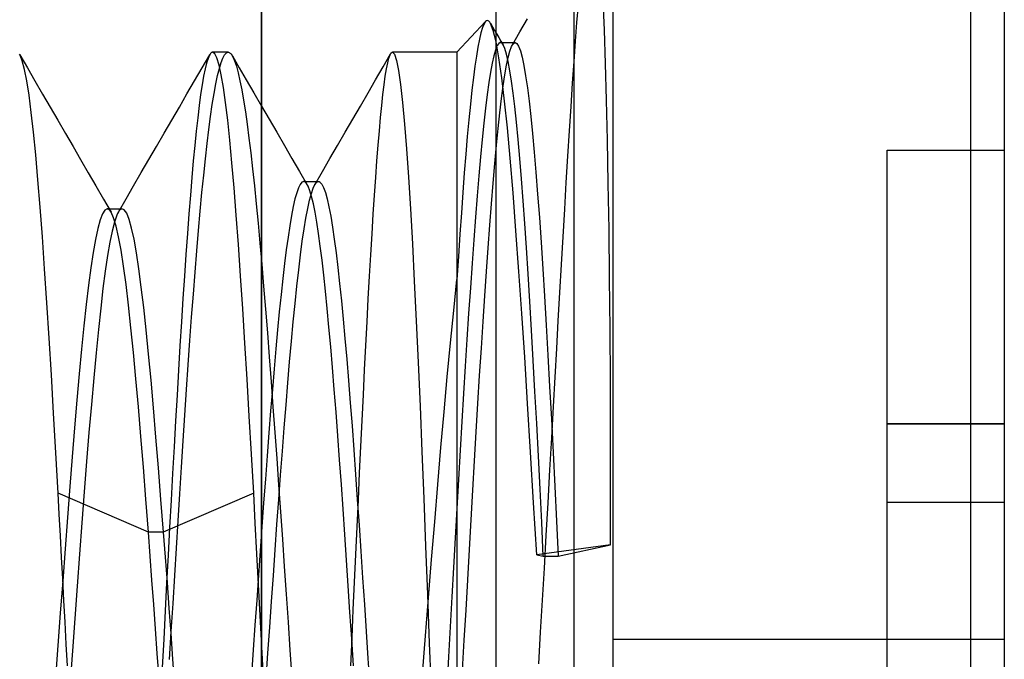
# Model space of a CAD drawing. Header units: millimetres. Extents: x -93 to 0, y 0 to 191.
# Tile 34 of 150: x -2.52 to 0, y 36 to 37.63. Entities that reach past the tile are written whole.
import ezdxf

# ---------------------------------------------------------------- set-up
doc = ezdxf.new("R2010")
doc.units = ezdxf.units.MM
doc.layers.add('MAIN-1', color=7, linetype='Continuous')
doc.layers.add('MAIN-2', color=7, linetype='Continuous')

msp = doc.modelspace()

# ---------------------------------------------------------------- linework, layer by layer
at = {"layer": 'MAIN-1'}
for p, q in [((-1, 0), (-1, 187.5)), ((0, 187.5), (0, 0))]:
    msp.add_line(p, q, dxfattribs=at)
at = {"layer": 'MAIN-2'}
for p, q in [((-1, 0), (-1, 187.5)), ((-1.9, 183.1), (-1.9, 16.6)), ((-1.3, 23.45), (-1.3, 167.05)), ((-1.9, 27.55), (-1.9, 44.55)), ((-1.1, 27.55), (-1.1, 44.55)), ((-0.0852, 33.14), (-0.0852, 38.96)), ((-0.0852, 33.14), (-0.0852, 38.96)), ((-1.0228, 37.6062), (-1.026, 37.6821)), ((-1.0929, 37.6261), (-1.0894, 37.67)), ((-1.3268, 37.6285), (-1.4, 37.55)), ((-1.3307, 37.6225), (-1.3347, 37.6129)), ((-1.3268, 37.6285), (-1.3307, 37.6225)), ((-1.3247, 37.6303), (-1.3268, 37.6285)), ((-1.3226, 37.631), (-1.3247, 37.6303)), ((-1.3204, 37.6307), (-1.3226, 37.631)), ((-1.3183, 37.6295), (-1.3204, 37.6307)), ((-1.3162, 37.6272), (-1.3183, 37.6295)), ((-1.314, 37.6238), (-1.3162, 37.6272)), ((-1.3143, 37.6244), (-1.3089, 37.6152)), ((-1.307, 37.606), (-1.314, 37.6238)), ((-1.2389, 37.6019), (-1.2196, 37.6353)), ((-1.0965, 37.5784), (-1.0929, 37.6261)), ((-1.3386, 37.5998), (-1.3425, 37.5833)), ((-1.3347, 37.6129), (-1.3386, 37.5998)), ((-1.3089, 37.6152), (-1.3035, 37.6059)), ((-1.2998, 37.5768), (-1.307, 37.606)), ((-1.3035, 37.6059), (-1.2981, 37.5966)), ((-1.2582, 37.5686), (-1.2389, 37.6019)), ((-1.0199, 37.5213), (-1.0228, 37.6062)), ((-1.3425, 37.5833), (-1.3464, 37.5634)), ((-1.2925, 37.5359), (-1.2998, 37.5768)), ((-1.2981, 37.5966), (-1.2927, 37.5874)), ((-1.2932, 37.5727), (-1.2975, 37.5663)), ((-1.289, 37.5749), (-1.2932, 37.5727)), ((-1.2927, 37.5874), (-1.2873, 37.5781)), ((-1.2878, 37.5748), (-1.289, 37.5749)), ((-1.289, 37.5749), (-1.2509, 37.5749)), ((-1.2866, 37.5743), (-1.2878, 37.5748)), ((-1.2873, 37.5781), (-1.2819, 37.5689)), ((-1.2854, 37.5735), (-1.2866, 37.5743)), ((-1.2842, 37.5723), (-1.2854, 37.5735)), ((-1.283, 37.5708), (-1.2842, 37.5723)), ((-1.2561, 37.5717), (-1.2518, 37.5748)), ((-1.2518, 37.5748), (-1.2517, 37.5748)), ((-1.2517, 37.5748), (-1.2515, 37.5748)), ((-1.2515, 37.5748), (-1.2514, 37.5749)), ((-1.2514, 37.5749), (-1.2512, 37.5749)), ((-1.2512, 37.5749), (-1.2511, 37.5749)), ((-1.2511, 37.5749), (-1.2509, 37.5749)), ((-1.2509, 37.5749), (-1.2465, 37.5726)), ((-1.2465, 37.5726), (-1.2421, 37.5657)), ((-1.1002, 37.5266), (-1.0965, 37.5784)), ((-2.0288, 37.5482), (-2.0301, 37.5468)), ((-2.0275, 37.5492), (-2.0288, 37.5482)), ((-2.0262, 37.5498), (-2.0275, 37.5492)), ((-2.0249, 37.55), (-2.0262, 37.5498)), ((-2.0193, 37.5463), (-2.0249, 37.55)), ((-1.9851, 37.55), (-2.0249, 37.55)), ((-1.9941, 37.5433), (-1.9896, 37.5483)), ((-1.9896, 37.5483), (-1.9851, 37.55)), ((-1.9851, 37.55), (-1.9838, 37.5499)), ((-1.9838, 37.5499), (-1.9826, 37.5495)), ((-1.9826, 37.5495), (-1.9814, 37.5489)), ((-1.9814, 37.5489), (-1.9801, 37.548)), ((-1.9801, 37.548), (-1.9789, 37.547)), ((-1.9789, 37.547), (-1.9777, 37.5456)), ((-1.571, 37.5432), (-1.568, 37.5483)), ((-1.568, 37.5483), (-1.5674, 37.5488)), ((-1.5674, 37.5488), (-1.5669, 37.5492)), ((-1.5669, 37.5492), (-1.5664, 37.5496)), ((-1.5664, 37.5496), (-1.5659, 37.5498)), ((-1.5659, 37.5498), (-1.5654, 37.5499)), ((-1.5654, 37.5499), (-1.5649, 37.55)), ((-1.4, 37.55), (-1.5649, 37.55)), ((-1.5649, 37.55), (-1.5597, 37.5448)), ((-1.4, 37.55), (-1.4, 36.9695)), ((-1.4, 37.55), (-1.4, 34.5933)), ((-1.3464, 37.5634), (-1.3503, 37.5404)), ((-1.3017, 37.5557), (-1.306, 37.5411)), ((-1.2975, 37.5663), (-1.3017, 37.5557)), ((-1.2818, 37.569), (-1.283, 37.5708)), ((-1.2775, 37.5593), (-1.2818, 37.569)), ((-1.2732, 37.545), (-1.2775, 37.5593)), ((-1.2689, 37.5368), (-1.2646, 37.5527)), ((-1.2646, 37.5527), (-1.2603, 37.5643)), ((-1.2603, 37.5643), (-1.2561, 37.5717)), ((-1.2421, 37.5657), (-1.2377, 37.554)), ((-1.2377, 37.554), (-1.2332, 37.5375)), ((-2.5174, 37.5426), (-2.5186, 37.5448)), ((-2.518, 37.5436), (-2.4985, 37.5102)), ((-2.5117, 37.5282), (-2.5174, 37.5426)), ((-2.5059, 37.5063), (-2.5117, 37.5282)), ((-2.0517, 37.5102), (-2.0323, 37.5436)), ((-2.0403, 37.5224), (-2.0441, 37.5072)), ((-2.0365, 37.5343), (-2.0403, 37.5224)), ((-2.0327, 37.5429), (-2.0365, 37.5343)), ((-2.0314, 37.545), (-2.0327, 37.5429)), ((-2.0301, 37.5468), (-2.0314, 37.545)), ((-2.0139, 37.5354), (-2.0193, 37.5463)), ((-2.0084, 37.5173), (-2.0139, 37.5354)), ((-2.0076, 37.5085), (-2.0031, 37.5234)), ((-2.0031, 37.5234), (-1.9986, 37.535)), ((-1.9986, 37.535), (-1.9941, 37.5433)), ((-1.9777, 37.5456), (-1.9731, 37.5386)), ((-1.9742, 37.5406), (-1.9565, 37.51)), ((-1.9731, 37.5386), (-1.9685, 37.5282)), ((-1.9685, 37.5282), (-1.964, 37.5145)), ((-1.5888, 37.5127), (-1.5696, 37.5459)), ((-1.5801, 37.5076), (-1.577, 37.5228)), ((-1.577, 37.5228), (-1.574, 37.5347)), ((-1.574, 37.5347), (-1.571, 37.5432)), ((-1.5597, 37.5448), (-1.5546, 37.5292)), ((-1.5546, 37.5292), (-1.5493, 37.5034)), ((-1.3503, 37.5404), (-1.3541, 37.5144)), ((-1.3102, 37.5223), (-1.3144, 37.4995)), ((-1.306, 37.5411), (-1.3102, 37.5223)), ((-1.2853, 37.4847), (-1.2925, 37.5359)), ((-1.2689, 37.526), (-1.2732, 37.545)), ((-1.2731, 37.5167), (-1.2689, 37.5368)), ((-1.2645, 37.5028), (-1.2689, 37.526)), ((-1.2332, 37.5375), (-1.2287, 37.516)), ((-1.1041, 37.4707), (-1.1002, 37.5266)), ((-2.5001, 37.4769), (-2.5059, 37.5063)), ((-2.4985, 37.5102), (-2.4791, 37.4767)), ((-2.0711, 37.4768), (-2.0517, 37.5102)), ((-2.0441, 37.5072), (-2.0478, 37.4886)), ((-2.0121, 37.4904), (-2.0076, 37.5085)), ((-2.0028, 37.4921), (-2.0084, 37.5173)), ((-1.964, 37.5145), (-1.9594, 37.4975)), ((-1.9594, 37.4975), (-1.9548, 37.4773)), ((-1.9565, 37.51), (-1.9387, 37.4795)), ((-1.608, 37.4795), (-1.5888, 37.5127)), ((-1.5831, 37.489), (-1.5801, 37.5076)), ((-1.5493, 37.5034), (-1.5442, 37.4673)), ((-1.3541, 37.5144), (-1.3579, 37.4853)), ((-1.3144, 37.4995), (-1.3186, 37.4726)), ((-1.2774, 37.4924), (-1.2731, 37.5167)), ((-1.2603, 37.4759), (-1.2645, 37.5028)), ((-1.2287, 37.516), (-1.2243, 37.4899)), ((-1.0173, 37.4276), (-1.0199, 37.5213)), ((-2.4943, 37.44), (-2.5001, 37.4769)), ((-2.4791, 37.4767), (-2.4597, 37.4432)), ((-2.0905, 37.4434), (-2.0711, 37.4768)), ((-2.0478, 37.4886), (-2.0516, 37.4668)), ((-2.0166, 37.469), (-2.0121, 37.4904)), ((-1.9973, 37.46), (-2.0028, 37.4921)), ((-1.9548, 37.4773), (-1.9502, 37.454)), ((-1.9387, 37.4795), (-1.9192, 37.446)), ((-1.6274, 37.446), (-1.608, 37.4795)), ((-1.5862, 37.4671), (-1.5831, 37.489)), ((-1.3579, 37.4853), (-1.3617, 37.4529)), ((-1.3186, 37.4726), (-1.3229, 37.4418)), ((-1.2781, 37.4253), (-1.2853, 37.4847)), ((-1.2818, 37.464), (-1.2774, 37.4924)), ((-1.2561, 37.4454), (-1.2603, 37.4759)), ((-1.2243, 37.4899), (-1.2199, 37.4594)), ((-2.0516, 37.4668), (-2.0554, 37.4418)), ((-2.0211, 37.4443), (-2.0166, 37.469)), ((-1.9918, 37.4213), (-1.9973, 37.46)), ((-1.9502, 37.454), (-1.9456, 37.4275)), ((-1.5892, 37.442), (-1.5862, 37.4671)), ((-1.5442, 37.4673), (-1.539, 37.4215)), ((-1.3617, 37.4529), (-1.3656, 37.4169)), ((-1.2861, 37.4316), (-1.2818, 37.464)), ((-1.2199, 37.4594), (-1.2155, 37.4247)), ((-1.1081, 37.4112), (-1.1041, 37.4707)), ((-2.4886, 37.3961), (-2.4943, 37.44)), ((-2.4597, 37.4432), (-2.4402, 37.4097)), ((-2.1098, 37.41), (-2.0905, 37.4434)), ((-2.0554, 37.4418), (-2.0592, 37.4136)), ((-2.0256, 37.4166), (-2.0211, 37.4443)), ((-1.9863, 37.3762), (-1.9918, 37.4213)), ((-1.9456, 37.4275), (-1.941, 37.3981)), ((-1.9192, 37.446), (-1.8998, 37.4125)), ((-1.6468, 37.4125), (-1.6274, 37.446)), ((-1.5923, 37.4139), (-1.5892, 37.442)), ((-1.539, 37.4215), (-1.534, 37.3663)), ((-1.3229, 37.4418), (-1.3271, 37.4072)), ((-1.2904, 37.3954), (-1.2861, 37.4316)), ((-1.271, 37.357), (-1.2781, 37.4253)), ((-1.252, 37.4109), (-1.2561, 37.4454)), ((-1.2155, 37.4247), (-1.2111, 37.3856)), ((-1.0149, 37.3252), (-1.0173, 37.4276)), ((-2.4829, 37.3453), (-2.4886, 37.3961)), ((-2.4402, 37.4097), (-2.4208, 37.3761)), ((-2.1293, 37.3764), (-2.1098, 37.41)), ((-2.0592, 37.4136), (-2.063, 37.3825)), ((-2.03, 37.3859), (-2.0256, 37.4166)), ((-1.941, 37.3981), (-1.9364, 37.3658)), ((-1.8998, 37.4125), (-1.8803, 37.379)), ((-1.6663, 37.379), (-1.6468, 37.4125)), ((-1.5954, 37.3828), (-1.5923, 37.4139)), ((-1.3656, 37.4169), (-1.3695, 37.3775)), ((-1.3271, 37.4072), (-1.3314, 37.369)), ((-1.2478, 37.3716), (-1.252, 37.4109)), ((-1.1121, 37.3488), (-1.1081, 37.4112)), ((-2.4208, 37.3761), (-2.4013, 37.3426)), ((-2.1488, 37.3429), (-2.1293, 37.3764)), ((-2.063, 37.3825), (-2.0667, 37.3486)), ((-2.0345, 37.3526), (-2.03, 37.3859)), ((-1.9808, 37.3249), (-1.9863, 37.3762)), ((-1.8803, 37.379), (-1.8608, 37.3455)), ((-1.6857, 37.3455), (-1.6663, 37.379)), ((-1.5984, 37.3489), (-1.5954, 37.3828)), ((-1.3695, 37.3775), (-1.3734, 37.335)), ((-1.2947, 37.3555), (-1.2904, 37.3954)), ((-1.2435, 37.3274), (-1.2478, 37.3716)), ((-1.2111, 37.3856), (-1.2068, 37.3424)), ((-2.0667, 37.3486), (-2.0705, 37.312)), ((-2.0388, 37.3165), (-2.0345, 37.3526)), ((-1.9364, 37.3658), (-1.9318, 37.3306)), ((-1.8608, 37.3455), (-1.8413, 37.312)), ((-1.7051, 37.312), (-1.6857, 37.3455)), ((-1.6015, 37.3122), (-1.5984, 37.3489)), ((-1.534, 37.3663), (-1.529, 37.3027)), ((-1.3314, 37.369), (-1.3357, 37.3274)), ((-1.299, 37.3122), (-1.2947, 37.3555)), ((-1.2638, 37.279), (-1.271, 37.357)), ((-1.1162, 37.284), (-1.1121, 37.3488)), ((-2.4773, 37.2881), (-2.4829, 37.3453)), ((-2.4013, 37.3426), (-2.3818, 37.3091)), ((-2.1683, 37.3093), (-2.1488, 37.3429)), ((-1.9753, 37.2673), (-1.9808, 37.3249)), ((-1.9318, 37.3306), (-1.9271, 37.2927)), ((-1.3734, 37.335), (-1.3772, 37.2897)), ((-1.3357, 37.3274), (-1.3399, 37.2824)), ((-1.2391, 37.2787), (-1.2435, 37.3274)), ((-1.2068, 37.3424), (-1.2024, 37.295)), ((-1.0128, 37.2146), (-1.0149, 37.3252)), ((-2.3818, 37.3091), (-2.3623, 37.2755)), ((-2.1878, 37.2758), (-2.1683, 37.3093)), ((-2.0705, 37.312), (-2.0742, 37.2725)), ((-2.0432, 37.2777), (-2.0388, 37.3165)), ((-1.8413, 37.312), (-1.8218, 37.2785)), ((-1.7246, 37.2784), (-1.7051, 37.312)), ((-1.6046, 37.2726), (-1.6015, 37.3122)), ((-1.529, 37.3027), (-1.524, 37.2304)), ((-1.3033, 37.2655), (-1.299, 37.3122)), ((-0.3, 36.6), (-0.3, 37.3)), ((-0.3, 37.3), (0, 37.3)), ((-0.3, 37.3), (-0.3, 37.3)), ((0, 37.3), (0, 37.3)), ((-2.4717, 37.2243), (-2.4773, 37.2881)), ((-2.3623, 37.2755), (-2.3428, 37.242)), ((-2.2073, 37.2422), (-2.1878, 37.2758)), ((-2.0742, 37.2725), (-2.0779, 37.2301)), ((-2.0476, 37.236), (-2.0432, 37.2777)), ((-1.9271, 37.2927), (-1.9225, 37.2519)), ((-1.8218, 37.2785), (-1.8022, 37.245)), ((-1.744, 37.2449), (-1.7246, 37.2784)), ((-1.6077, 37.2302), (-1.6046, 37.2726)), ((-1.3772, 37.2897), (-1.3811, 37.2419)), ((-1.3399, 37.2824), (-1.3442, 37.2342)), ((-1.2564, 37.191), (-1.2638, 37.279)), ((-1.2348, 37.2262), (-1.2391, 37.2787)), ((-1.2024, 37.295), (-1.198, 37.2434)), ((-1.1203, 37.2172), (-1.1162, 37.284)), ((-1.9698, 37.2035), (-1.9753, 37.2673)), ((-1.9225, 37.2519), (-1.9179, 37.2085)), ((-1.8022, 37.245), (-1.7827, 37.2115)), ((-1.7634, 37.2113), (-1.744, 37.2449)), ((-1.3076, 37.2156), (-1.3033, 37.2655)), ((-2.466, 37.1541), (-2.4717, 37.2243)), ((-2.3428, 37.242), (-2.3233, 37.2084)), ((-2.2268, 37.2086), (-2.2073, 37.2422)), ((-2.0779, 37.2301), (-2.0817, 37.1849)), ((-2.052, 37.1914), (-2.0476, 37.236)), ((-1.7921, 37.2195), (-1.7965, 37.2177)), ((-1.7909, 37.2194), (-1.7921, 37.2195)), ((-1.7921, 37.2195), (-1.7539, 37.2195)), ((-1.7586, 37.2177), (-1.754, 37.2195)), ((-1.754, 37.2195), (-1.7533, 37.2195)), ((-1.7533, 37.2195), (-1.7527, 37.2194)), ((-1.6108, 37.1847), (-1.6077, 37.2302)), ((-1.524, 37.2304), (-1.519, 37.1495)), ((-1.3811, 37.2419), (-1.3849, 37.1917)), ((-1.3442, 37.2342), (-1.3484, 37.1828)), ((-1.2305, 37.1706), (-1.2348, 37.2262)), ((-1.198, 37.2434), (-1.1936, 37.1875)), ((-2.3233, 37.2084), (-2.3038, 37.1748)), ((-2.2463, 37.175), (-2.2268, 37.2086)), ((-1.9643, 37.1338), (-1.9698, 37.2035)), ((-1.9179, 37.2085), (-1.9132, 37.1623)), ((-1.8054, 37.2034), (-1.8098, 37.191)), ((-1.8009, 37.2123), (-1.8054, 37.2034)), ((-1.7965, 37.2177), (-1.8009, 37.2123)), ((-1.7897, 37.219), (-1.7909, 37.2194)), ((-1.7885, 37.2184), (-1.7897, 37.219)), ((-1.7874, 37.2175), (-1.7885, 37.2184)), ((-1.7862, 37.2163), (-1.7874, 37.2175)), ((-1.785, 37.2149), (-1.7862, 37.2163)), ((-1.7805, 37.2073), (-1.785, 37.2149)), ((-1.7761, 37.1961), (-1.7805, 37.2073)), ((-1.7716, 37.1812), (-1.7761, 37.1961)), ((-1.7723, 37.1888), (-1.7677, 37.2023)), ((-1.7677, 37.2023), (-1.7631, 37.2119)), ((-1.7631, 37.2119), (-1.7586, 37.2177)), ((-1.7527, 37.2194), (-1.7521, 37.2192)), ((-1.7521, 37.2192), (-1.7515, 37.2189)), ((-1.7515, 37.2189), (-1.7508, 37.2186)), ((-1.7508, 37.2186), (-1.7502, 37.2182)), ((-1.7502, 37.2182), (-1.7456, 37.2131)), ((-1.7456, 37.2131), (-1.741, 37.2042)), ((-1.741, 37.2042), (-1.7365, 37.1914)), ((-1.3119, 37.1629), (-1.3076, 37.2156)), ((-1.1244, 37.1487), (-1.1203, 37.2172)), ((-1.011, 37.0966), (-1.0128, 37.2146)), ((-2.3038, 37.1748), (-2.2843, 37.1413)), ((-2.2659, 37.1414), (-2.2463, 37.175)), ((-2.0817, 37.1849), (-2.0855, 37.1369)), ((-2.0565, 37.1441), (-2.052, 37.1914)), ((-1.8142, 37.1751), (-1.8186, 37.1557)), ((-1.8098, 37.191), (-1.8142, 37.1751)), ((-1.7815, 37.1507), (-1.7769, 37.1716)), ((-1.7769, 37.1716), (-1.7723, 37.1888)), ((-1.7672, 37.1628), (-1.7716, 37.1812)), ((-1.7365, 37.1914), (-1.7319, 37.1749)), ((-1.7319, 37.1749), (-1.7273, 37.1546)), ((-1.6139, 37.1364), (-1.6108, 37.1847)), ((-1.3849, 37.1917), (-1.3887, 37.1392)), ((-1.3484, 37.1828), (-1.3527, 37.1284)), ((-1.2489, 37.0934), (-1.2564, 37.191)), ((-1.2262, 37.1119), (-1.2305, 37.1706)), ((-1.1936, 37.1875), (-1.1892, 37.1275)), ((-2.4602, 37.0779), (-2.466, 37.1541)), ((-2.3003, 37.1467), (-2.3063, 37.1372)), ((-2.2943, 37.1498), (-2.3003, 37.1467)), ((-2.2926, 37.1496), (-2.2943, 37.1498)), ((-2.2942, 37.1498), (-2.291, 37.1498)), ((-2.2909, 37.1488), (-2.2926, 37.1496)), ((-2.291, 37.1498), (-2.2879, 37.1498)), ((-2.2893, 37.1476), (-2.2909, 37.1488)), ((-2.2876, 37.146), (-2.2893, 37.1476)), ((-2.2879, 37.1498), (-2.2847, 37.1498)), ((-2.2859, 37.1438), (-2.2876, 37.146)), ((-2.2847, 37.1498), (-2.2815, 37.1498)), ((-2.2815, 37.1498), (-2.2783, 37.1498)), ((-2.2783, 37.1498), (-2.2751, 37.1498)), ((-2.2751, 37.1498), (-2.2719, 37.1498)), ((-2.2719, 37.1498), (-2.2687, 37.1498)), ((-2.2687, 37.1498), (-2.2656, 37.1498)), ((-2.2656, 37.1498), (-2.2624, 37.1498)), ((-2.2634, 37.1451), (-2.2656, 37.142)), ((-2.2613, 37.1475), (-2.2634, 37.1451)), ((-2.2624, 37.1498), (-2.2592, 37.1498)), ((-2.2591, 37.149), (-2.2613, 37.1475)), ((-2.2592, 37.1498), (-2.2561, 37.1498)), ((-2.2569, 37.1497), (-2.2591, 37.149)), ((-2.2507, 37.1473), (-2.2569, 37.1497)), ((-2.2445, 37.1383), (-2.2507, 37.1473)), ((-2.0609, 37.0943), (-2.0565, 37.1441)), ((-1.9132, 37.1623), (-1.9085, 37.1135)), ((-1.8186, 37.1557), (-1.8231, 37.1328)), ((-1.7861, 37.1262), (-1.7815, 37.1507)), ((-1.7628, 37.1409), (-1.7672, 37.1628)), ((-1.7273, 37.1546), (-1.7228, 37.1306)), ((-1.519, 37.1495), (-1.514, 37.0606)), ((-1.3162, 37.1076), (-1.3119, 37.1629)), ((-1.1285, 37.0785), (-1.1244, 37.1487)), ((-2.3123, 37.1214), (-2.3183, 37.0995)), ((-2.3063, 37.1372), (-2.3123, 37.1214)), ((-2.2843, 37.1412), (-2.2859, 37.1438)), ((-2.2779, 37.1268), (-2.2843, 37.1412)), ((-2.2716, 37.1058), (-2.2779, 37.1268)), ((-2.2699, 37.1332), (-2.2757, 37.116)), ((-2.2677, 37.138), (-2.2699, 37.1332)), ((-2.2656, 37.142), (-2.2677, 37.138)), ((-2.2383, 37.1228), (-2.2445, 37.1383)), ((-2.2321, 37.1007), (-2.2383, 37.1228)), ((-2.0855, 37.1369), (-2.0893, 37.0863)), ((-1.9587, 37.0586), (-1.9643, 37.1338)), ((-1.8231, 37.1328), (-1.8275, 37.1066)), ((-1.7907, 37.0983), (-1.7861, 37.1262)), ((-1.7583, 37.1154), (-1.7628, 37.1409)), ((-1.7228, 37.1306), (-1.7182, 37.103)), ((-1.6171, 37.0856), (-1.6139, 37.1364)), ((-1.3887, 37.1392), (-1.3925, 37.0846)), ((-1.3527, 37.1284), (-1.357, 37.0709)), ((-1.1892, 37.1275), (-1.1848, 37.0638)), ((-2.3183, 37.0995), (-2.3243, 37.0716)), ((-2.2757, 37.116), (-2.2816, 37.093)), ((-2.2652, 37.0781), (-2.2716, 37.1058)), ((-2.2258, 37.0722), (-2.2321, 37.1007)), ((-2.0653, 37.0421), (-2.0609, 37.0943)), ((-1.9085, 37.1135), (-1.9038, 37.062)), ((-1.8275, 37.1066), (-1.832, 37.0772)), ((-1.7954, 37.0668), (-1.7907, 37.0983)), ((-1.7538, 37.0865), (-1.7583, 37.1154)), ((-1.7182, 37.103), (-1.7136, 37.0719)), ((-1.3204, 37.05), (-1.3162, 37.1076)), ((-1.222, 37.0497), (-1.2262, 37.1119)), ((-1.0095, 36.9721), (-1.011, 37.0966)), ((-2.4544, 36.9963), (-2.4602, 37.0779)), ((-2.3243, 37.0716), (-2.3303, 37.038)), ((-2.2816, 37.093), (-2.2875, 37.0643)), ((-2.2589, 37.0439), (-2.2652, 37.0781)), ((-2.2196, 37.0374), (-2.2258, 37.0722)), ((-2.0893, 37.0863), (-2.0931, 37.0332)), ((-1.832, 37.0772), (-1.8364, 37.0449)), ((-1.7494, 37.0543), (-1.7538, 37.0865)), ((-1.7136, 37.0719), (-1.7091, 37.0374)), ((-1.6202, 37.0325), (-1.6171, 37.0856)), ((-1.3925, 37.0846), (-1.3963, 37.028)), ((-1.357, 37.0709), (-1.3613, 37.0105)), ((-1.2414, 36.9896), (-1.2489, 37.0934)), ((-1.1326, 37.0073), (-1.1285, 37.0785)), ((-2.2875, 37.0643), (-2.2934, 37.0302)), ((-2.2526, 37.0032), (-2.2589, 37.0439)), ((-1.9531, 36.9787), (-1.9587, 37.0586)), ((-1.9038, 37.062), (-1.8991, 37.0081)), ((-1.8364, 37.0449), (-1.8409, 37.0098)), ((-1.8, 37.0319), (-1.7954, 37.0668)), ((-1.7449, 37.0189), (-1.7494, 37.0543)), ((-1.514, 37.0606), (-1.509, 36.9649)), ((-1.3246, 36.9899), (-1.3204, 37.05)), ((-1.2177, 36.9834), (-1.222, 37.0497)), ((-1.1848, 37.0638), (-1.1805, 36.9966)), ((-2.3303, 37.038), (-2.3363, 36.9988)), ((-2.2934, 37.0302), (-2.2993, 36.9906)), ((-2.2134, 36.9964), (-2.2196, 37.0374)), ((-2.0931, 37.0332), (-2.0969, 36.9777)), ((-2.0697, 36.9877), (-2.0653, 37.0421)), ((-1.8046, 36.9937), (-1.8, 37.0319)), ((-1.7405, 36.9806), (-1.7449, 37.0189)), ((-1.7091, 37.0374), (-1.7045, 36.9997)), ((-1.6234, 36.9773), (-1.6202, 37.0325)), ((-1.3963, 37.028), (-1.4, 36.9695)), ((-2.4485, 36.9099), (-2.4544, 36.9963)), ((-2.3363, 36.9988), (-2.3423, 36.9544)), ((-2.2462, 36.9564), (-2.2526, 37.0032)), ((-2.2072, 36.9497), (-2.2134, 36.9964)), ((-1.8991, 37.0081), (-1.8943, 36.9518)), ((-1.8409, 37.0098), (-1.8453, 36.9717)), ((-1.8093, 36.9522), (-1.8046, 36.9937)), ((-1.7045, 36.9997), (-1.7, 36.9587)), ((-1.3613, 37.0105), (-1.3656, 36.9475)), ((-1.1805, 36.9966), (-1.1761, 36.9262)), ((-1.1367, 36.9356), (-1.1326, 37.0073)), ((-2.2993, 36.9906), (-2.3052, 36.9457)), ((-2.0969, 36.9777), (-2.1007, 36.9202)), ((-2.0741, 36.9313), (-2.0697, 36.9877)), ((-1.9476, 36.8944), (-1.9531, 36.9787)), ((-1.8453, 36.9717), (-1.8497, 36.9306)), ((-1.7361, 36.9392), (-1.7405, 36.9806)), ((-1.6266, 36.9201), (-1.6234, 36.9773)), ((-1.4082, 36.89), (-1.4, 36.9695)), ((-1.3289, 36.9273), (-1.3246, 36.9899)), ((-1.234, 36.8824), (-1.2414, 36.9896)), ((-1.2134, 36.9133), (-1.2177, 36.9834)), ((-1.0084, 36.8425), (-1.0095, 36.9721)), ((-2.3423, 36.9544), (-2.3483, 36.9048)), ((-2.3052, 36.9457), (-2.3111, 36.8958)), ((-2.2399, 36.9037), (-2.2462, 36.9564)), ((-2.201, 36.8976), (-2.2072, 36.9497)), ((-1.8943, 36.9518), (-1.8895, 36.8934)), ((-1.8139, 36.9079), (-1.8093, 36.9522)), ((-1.7, 36.9587), (-1.6955, 36.9147)), ((-1.509, 36.9649), (-1.5041, 36.8633)), ((-1.3656, 36.9475), (-1.37, 36.8824)), ((-2.1007, 36.9202), (-2.1046, 36.8609)), ((-2.0785, 36.873), (-2.0741, 36.9313)), ((-1.8497, 36.9306), (-1.8542, 36.8867)), ((-1.7316, 36.8948), (-1.7361, 36.9392)), ((-1.6298, 36.861), (-1.6266, 36.9201)), ((-1.3332, 36.8618), (-1.3289, 36.9273)), ((-1.1761, 36.9262), (-1.1717, 36.8525)), ((-1.1408, 36.8639), (-1.1367, 36.9356)), ((-2.4428, 36.8194), (-2.4485, 36.9099)), ((-2.3483, 36.9048), (-2.3543, 36.8503)), ((-2.3111, 36.8958), (-2.3171, 36.8411)), ((-2.2336, 36.8457), (-2.2399, 36.9037)), ((-2.1948, 36.8405), (-2.201, 36.8976)), ((-1.9421, 36.8061), (-1.9476, 36.8944)), ((-1.8895, 36.8934), (-1.8847, 36.8331)), ((-1.8186, 36.8608), (-1.8139, 36.9079)), ((-1.7272, 36.8475), (-1.7316, 36.8948)), ((-1.6955, 36.9147), (-1.6909, 36.8677)), ((-1.2091, 36.8395), (-1.2134, 36.9133)), ((-2.0828, 36.8128), (-2.0785, 36.873)), ((-1.8542, 36.8867), (-1.8586, 36.8402)), ((-1.6909, 36.8677), (-1.6864, 36.818)), ((-1.4164, 36.8069), (-1.4082, 36.89)), ((-1.37, 36.8824), (-1.3743, 36.8156)), ((-1.2267, 36.7706), (-1.234, 36.8824)), ((-2.3543, 36.8503), (-2.3603, 36.7911)), ((-2.2272, 36.7828), (-2.2336, 36.8457)), ((-2.1046, 36.8609), (-2.1083, 36.7998)), ((-1.8232, 36.8111), (-1.8186, 36.8608)), ((-1.7227, 36.7973), (-1.7272, 36.8475)), ((-1.6329, 36.8002), (-1.6298, 36.861)), ((-1.5041, 36.8633), (-1.4993, 36.7566)), ((-1.3375, 36.7938), (-1.3332, 36.8618)), ((-1.1717, 36.8525), (-1.1673, 36.7755)), ((-1.1448, 36.7924), (-1.1408, 36.8639)), ((-1.0075, 36.7092), (-1.0084, 36.8425)), ((-2.4371, 36.7251), (-2.4428, 36.8194)), ((-2.3171, 36.8411), (-2.323, 36.7818)), ((-2.1886, 36.7783), (-2.1948, 36.8405)), ((-1.8847, 36.8331), (-1.8799, 36.7712)), ((-1.8586, 36.8402), (-1.8631, 36.7916)), ((-1.6864, 36.818), (-1.6818, 36.7656)), ((-1.2047, 36.7625), (-1.2091, 36.8395)), ((-2.1083, 36.7998), (-2.1121, 36.7372)), ((-2.0872, 36.751), (-2.0828, 36.8128)), ((-1.9365, 36.7144), (-1.9421, 36.8061)), ((-1.8631, 36.7916), (-1.8675, 36.7409)), ((-1.8278, 36.759), (-1.8232, 36.8111)), ((-1.7182, 36.7441), (-1.7227, 36.7973)), ((-1.6361, 36.7379), (-1.6329, 36.8002)), ((-1.4246, 36.7205), (-1.4164, 36.8069)), ((-1.3743, 36.8156), (-1.3785, 36.7473)), ((-1.3419, 36.7239), (-1.3375, 36.7938)), ((-1.1488, 36.7196), (-1.1448, 36.7924)), ((-2.3603, 36.7911), (-2.3663, 36.7277)), ((-2.323, 36.7818), (-2.329, 36.7181)), ((-2.2209, 36.7152), (-2.2272, 36.7828)), ((-2.1823, 36.7117), (-2.1886, 36.7783)), ((-1.8799, 36.7712), (-1.8751, 36.7079)), ((-1.2192, 36.6521), (-1.2267, 36.7706)), ((-1.1673, 36.7755), (-1.1629, 36.6953)), ((-2.0916, 36.6876), (-2.0872, 36.751)), ((-1.8325, 36.7048), (-1.8278, 36.759)), ((-1.7136, 36.6882), (-1.7182, 36.7441)), ((-1.6818, 36.7656), (-1.6773, 36.7109)), ((-1.4993, 36.7566), (-1.4944, 36.6451)), ((-1.3785, 36.7473), (-1.3828, 36.6775)), ((-1.2003, 36.6827), (-1.2047, 36.7625)), ((-2.4314, 36.6273), (-2.4371, 36.7251)), ((-2.3663, 36.7277), (-2.3723, 36.6604)), ((-2.329, 36.7181), (-2.335, 36.65)), ((-2.1121, 36.7372), (-2.1159, 36.6732)), ((-1.8675, 36.7409), (-1.872, 36.6883)), ((-1.6392, 36.6741), (-1.6361, 36.7379)), ((-1.4327, 36.6312), (-1.4246, 36.7205)), ((-1.3462, 36.6524), (-1.3419, 36.7239)), ((-1.1531, 36.6441), (-1.1488, 36.7196)), ((-2.2145, 36.6435), (-2.2209, 36.7152)), ((-2.1761, 36.6408), (-2.1823, 36.7117)), ((-1.931, 36.6197), (-1.9365, 36.7144)), ((-1.8751, 36.7079), (-1.8704, 36.6434)), ((-1.8371, 36.6484), (-1.8325, 36.7048)), ((-1.6773, 36.7109), (-1.6728, 36.6539)), ((-1.1629, 36.6953), (-1.1584, 36.6123)), ((-1.007, 36.5725), (-1.0075, 36.7092)), ((-2.1159, 36.6732), (-2.1197, 36.6078)), ((-2.0959, 36.6227), (-2.0916, 36.6876)), ((-1.872, 36.6883), (-1.8764, 36.6337)), ((-1.709, 36.6297), (-1.7136, 36.6882)), ((-1.6424, 36.6089), (-1.6392, 36.6741)), ((-1.3828, 36.6775), (-1.3871, 36.6059)), ((-1.196, 36.6007), (-1.2003, 36.6827)), ((-2.3723, 36.6604), (-2.3783, 36.5897)), ((-2.335, 36.65), (-2.3411, 36.5783)), ((-2.2082, 36.568), (-2.2145, 36.6435)), ((-2.1698, 36.5661), (-2.1761, 36.6408)), ((-1.8704, 36.6434), (-1.8656, 36.578)), ((-1.8417, 36.5903), (-1.8371, 36.6484)), ((-1.6728, 36.6539), (-1.6683, 36.5948)), ((-1.4944, 36.6451), (-1.4896, 36.5291)), ((-1.3505, 36.5796), (-1.3462, 36.6524)), ((-1.2116, 36.5276), (-1.2192, 36.6521)), ((-1.1575, 36.5647), (-1.1531, 36.6441)), ((-2.4258, 36.5264), (-2.4314, 36.6273)), ((-2.1003, 36.5566), (-2.0959, 36.6227)), ((-1.9254, 36.5224), (-1.931, 36.6197)), ((-1.8764, 36.6337), (-1.8809, 36.5769)), ((-1.7045, 36.5695), (-1.709, 36.6297)), ((-1.4408, 36.5393), (-1.4327, 36.6312)), ((-2.1197, 36.6078), (-2.1234, 36.5412)), ((-1.8463, 36.5305), (-1.8417, 36.5903)), ((-1.6683, 36.5948), (-1.6638, 36.5338)), ((-1.6456, 36.5425), (-1.6424, 36.6089)), ((-1.3871, 36.6059), (-1.3914, 36.5327)), ((-1.1917, 36.5172), (-1.196, 36.6007)), ((-1.1584, 36.6123), (-1.154, 36.5271)), ((-0.3, 36.4), (-0.3, 36.6)), ((0, 36.6), (-0.3, 36.6)), ((-0.3, 36.6), (0, 36.6)), ((-2.3783, 36.5897), (-2.3843, 36.5159)), ((-2.3411, 36.5783), (-2.3471, 36.5036)), ((-2.2018, 36.4892), (-2.2082, 36.568)), ((-2.1635, 36.488), (-2.1698, 36.5661)), ((-1.8809, 36.5769), (-1.8854, 36.5183)), ((-1.8656, 36.578), (-1.8609, 36.5115)), ((-1.7, 36.5079), (-1.7045, 36.5695)), ((-1.3549, 36.5058), (-1.3505, 36.5796)), ((-1.0068, 36.4328), (-1.007, 36.5725)), ((-2.1234, 36.5412), (-2.1272, 36.4736)), ((-2.1046, 36.4894), (-2.1003, 36.5566)), ((-1.6488, 36.4749), (-1.6456, 36.5425)), ((-1.1622, 36.4823), (-1.1575, 36.5647)), ((-2.4201, 36.423), (-2.4258, 36.5264)), ((-2.3843, 36.5159), (-2.3903, 36.4396)), ((-1.9198, 36.423), (-1.9254, 36.5224)), ((-1.8854, 36.5183), (-1.8899, 36.4585)), ((-1.8509, 36.4693), (-1.8463, 36.5305)), ((-1.6638, 36.5338), (-1.6592, 36.471)), ((-1.4896, 36.5291), (-1.4849, 36.4094)), ((-1.4488, 36.4454), (-1.4408, 36.5393)), ((-1.3914, 36.5327), (-1.3957, 36.4583)), ((-1.2039, 36.3985), (-1.2116, 36.5276)), ((-1.1874, 36.4328), (-1.1917, 36.5172)), ((-1.154, 36.5271), (-1.1496, 36.4401)), ((-2.3471, 36.5036), (-2.3531, 36.4265)), ((-2.1089, 36.4212), (-2.1046, 36.4894)), ((-1.8609, 36.5115), (-1.8561, 36.444)), ((-1.6955, 36.4454), (-1.7, 36.5079)), ((-1.3592, 36.431), (-1.3549, 36.5058)), ((-2.1954, 36.4075), (-2.2018, 36.4892)), ((-2.1572, 36.407), (-2.1635, 36.488)), ((-2.1272, 36.4736), (-2.131, 36.4049)), ((-1.8556, 36.4066), (-1.8509, 36.4693)), ((-1.6592, 36.471), (-1.6547, 36.4067)), ((-1.652, 36.4063), (-1.6488, 36.4749)), ((-1.1669, 36.3984), (-1.1622, 36.4823)), ((-2.3903, 36.4396), (-2.3963, 36.361)), ((-1.8899, 36.4585), (-1.8943, 36.398)), ((-1.8561, 36.444), (-1.8513, 36.3754)), ((-1.6911, 36.3819), (-1.6955, 36.4454)), ((-1.4568, 36.3498), (-1.4488, 36.4454)), ((-1.3957, 36.4583), (-1.4001, 36.3834)), ((-1.1496, 36.4401), (-1.1453, 36.3516)), ((-2.1891, 36.3235), (-2.4201, 36.423)), ((-2.4171, 36.3689), (-2.4201, 36.423)), ((-2.3531, 36.4265), (-2.3591, 36.3475)), ((-1.9198, 36.423), (-2.1509, 36.3235)), ((-2.1132, 36.3523), (-2.1089, 36.4212)), ((-1.9157, 36.3461), (-1.9198, 36.423)), ((-1.3636, 36.3552), (-1.3592, 36.431)), ((-1.1832, 36.3476), (-1.1874, 36.4328)), ((-1.007, 36.2908), (-1.0068, 36.4328)), ((-2.1891, 36.3235), (-2.1954, 36.4075)), ((-2.1508, 36.3235), (-2.1572, 36.407)), ((-2.131, 36.4049), (-2.1348, 36.3353)), ((-1.8943, 36.398), (-1.8987, 36.3371)), ((-1.8602, 36.3427), (-1.8556, 36.4066)), ((-1.6552, 36.3368), (-1.652, 36.4063)), ((-1.6547, 36.4067), (-1.6502, 36.3411)), ((-1.4849, 36.4094), (-1.4801, 36.2873)), ((-1.196, 36.2654), (-1.2039, 36.3985)), ((-1.1717, 36.3146), (-1.1669, 36.3984)), ((-0.3, 36.4), (-0.3, 36.4)), ((-0.3, 35.7), (-0.3, 36.4)), ((-0.3, 36.4), (0, 36.4)), ((-0.3, 36.4), (-0.3, 36.4)), ((0, 36.4), (0, 36.4)), ((0, 36.4), (0, 36.4)), ((-2.4141, 36.3143), (-2.4171, 36.3689)), ((-1.8513, 36.3754), (-1.8465, 36.3058)), ((-1.6867, 36.3174), (-1.6911, 36.3819)), ((-1.4001, 36.3834), (-1.4043, 36.3084)), ((-2.3963, 36.361), (-2.4023, 36.2807)), ((-2.3591, 36.3475), (-2.3651, 36.267)), ((-2.1175, 36.2827), (-2.1132, 36.3523)), ((-1.9116, 36.2682), (-1.9157, 36.3461)), ((-1.8649, 36.2778), (-1.8602, 36.3427)), ((-1.6502, 36.3411), (-1.6457, 36.2744)), ((-1.4648, 36.2532), (-1.4568, 36.3498)), ((-1.3679, 36.2787), (-1.3636, 36.3552)), ((-1.1791, 36.2617), (-1.1832, 36.3476)), ((-1.1453, 36.3516), (-1.1409, 36.2617)), ((-2.4111, 36.2594), (-2.4141, 36.3143)), ((-2.1508, 36.3235), (-2.1891, 36.3235)), ((-2.1845, 36.2623), (-2.1891, 36.3235)), ((-2.1509, 36.3235), (-2.1461, 36.2593)), ((-2.1348, 36.3353), (-2.1386, 36.2649)), ((-1.8987, 36.3371), (-1.9032, 36.2755)), ((-1.6823, 36.2521), (-1.6867, 36.3174)), ((-1.6585, 36.2665), (-1.6552, 36.3368)), ((-1.1764, 36.2315), (-1.1717, 36.3146)), ((-1.8465, 36.3058), (-1.8416, 36.2354)), ((-1.4043, 36.3084), (-1.4086, 36.2334)), ((-1.007, 36.2908), (-1.196, 36.2654)), ((-1.1409, 36.2617), (-1.007, 36.2908)), ((-2.4023, 36.2807), (-2.4083, 36.1991)), ((-2.3651, 36.267), (-2.3711, 36.1852)), ((-2.1386, 36.2649), (-2.1424, 36.1938)), ((-2.1218, 36.2123), (-2.1175, 36.2827)), ((-1.9074, 36.1895), (-1.9116, 36.2682)), ((-1.9032, 36.2755), (-1.9076, 36.213)), ((-1.8695, 36.2123), (-1.8649, 36.2778)), ((-1.6617, 36.1957), (-1.6585, 36.2665)), ((-1.6457, 36.2744), (-1.6412, 36.2068)), ((-1.4801, 36.2873), (-1.4753, 36.1639)), ((-1.3723, 36.2016), (-1.3679, 36.2787)), ((-1.196, 36.2654), (-1.1791, 36.2617)), ((-2.408, 36.2041), (-2.4111, 36.2594)), ((-2.18, 36.2004), (-2.1845, 36.2623)), ((-2.1461, 36.2593), (-2.1414, 36.1944)), ((-1.6779, 36.1858), (-1.6823, 36.2521)), ((-1.4727, 36.1558), (-1.4648, 36.2532)), ((-1.1791, 36.2617), (-1.1409, 36.2617)), ((-2.1261, 36.1413), (-2.1218, 36.2123)), ((-1.9076, 36.213), (-1.9121, 36.1497)), ((-1.8742, 36.1463), (-1.8695, 36.2123)), ((-1.8416, 36.2354), (-1.8368, 36.1645)), ((-1.4086, 36.2334), (-1.4129, 36.1578)), ((-1.1811, 36.1492), (-1.1764, 36.2315)), ((-2.4083, 36.1991), (-2.4143, 36.1166)), ((-2.4051, 36.1487), (-2.408, 36.2041)), ((-2.1754, 36.1382), (-2.18, 36.2004)), ((-2.1424, 36.1938), (-2.1462, 36.122)), ((-2.1414, 36.1944), (-2.1367, 36.1292)), ((-1.9033, 36.1102), (-1.9074, 36.1895)), ((-1.665, 36.1246), (-1.6617, 36.1957)), ((-1.6412, 36.2068), (-1.6367, 36.1385)), ((-1.3767, 36.1242), (-1.3723, 36.2016)), ((-2.3711, 36.1852), (-2.3771, 36.1025)), ((-1.8368, 36.1645), (-1.8319, 36.0932)), ((-1.6735, 36.1186), (-1.6779, 36.1858)), ((-1.4753, 36.1639), (-1.4706, 36.0398)), ((-2.4021, 36.093), (-2.4051, 36.1487)), ((-2.1709, 36.0758), (-2.1754, 36.1382)), ((-2.1304, 36.0697), (-2.1261, 36.1413)), ((-1.9121, 36.1497), (-1.9165, 36.0859)), ((-1.8788, 36.0801), (-1.8742, 36.1463)), ((-1.6367, 36.1385), (-1.6322, 36.0696)), ((-1.4806, 36.0581), (-1.4727, 36.1558)), ((-1.4129, 36.1578), (-1.4173, 36.0815)), ((-1.1858, 36.0676), (-1.1811, 36.1492)), ((-2.4143, 36.1166), (-2.4203, 36.0336)), ((-2.1462, 36.122), (-2.15, 36.0498)), ((-2.1367, 36.1292), (-2.132, 36.0639)), ((-1.6691, 36.0505), (-1.6735, 36.1186)), ((-1.6682, 36.0532), (-1.665, 36.1246)), ((-1.3811, 36.047), (-1.3767, 36.1242)), ((-2.3991, 36.0373), (-2.4021, 36.093)), ((-2.3771, 36.1025), (-2.3831, 36.0196)), ((-1.8991, 36.0306), (-1.9033, 36.1102)), ((-1.8319, 36.0932), (-1.827, 36.0218)), ((-2.1664, 36.0134), (-2.1709, 36.0758)), ((-2.1348, 35.998), (-2.1304, 36.0697)), ((-2.132, 36.0639), (-2.1273, 35.9987)), ((-1.9165, 36.0859), (-1.921, 36.0222)), ((-1.8835, 36.0139), (-1.8788, 36.0801)), ((-1.6322, 36.0696), (-1.6277, 36.0005)), ((-1.4173, 36.0815), (-1.4217, 36.0047)), ((-1.1906, 35.9869), (-1.1858, 36.0676)), ((-2.3962, 35.9816), (-2.3991, 36.0373)), ((-2.15, 36.0498), (-2.1538, 35.9776)), ((-1.6715, 35.9818), (-1.6682, 36.0532)), ((-1.6646, 35.9817), (-1.6691, 36.0505)), ((-1.4884, 35.9602), (-1.4806, 36.0581)), ((-1.4706, 36.0398), (-1.466, 35.9159)), ((-1.3855, 35.9704), (-1.3811, 36.047)), ((-1, 36.05), (0, 36.05)), ((-1, 36.05), (0, 36.05)), ((-2.4203, 36.0336), (-2.4263, 35.9508)), ((-2.3831, 36.0196), (-2.3891, 35.9377)), ((-2.1619, 35.951), (-2.1664, 36.0134)), ((-1.921, 36.0222), (-1.9255, 35.959)), ((-1.8949, 35.9511), (-1.8991, 36.0306)), ((-1.8881, 35.9477), (-1.8835, 36.0139)), ((-1.827, 36.0218), (-1.8222, 35.9507)), ((-2.1273, 35.9987), (-2.1225, 35.9338)), ((-1.6277, 36.0005), (-1.6232, 35.9312)), ((-1.4217, 36.0047), (-1.426, 35.9288))]:
    msp.add_line(p, q, dxfattribs=at)

doc.saveas('drawing.dxf')
